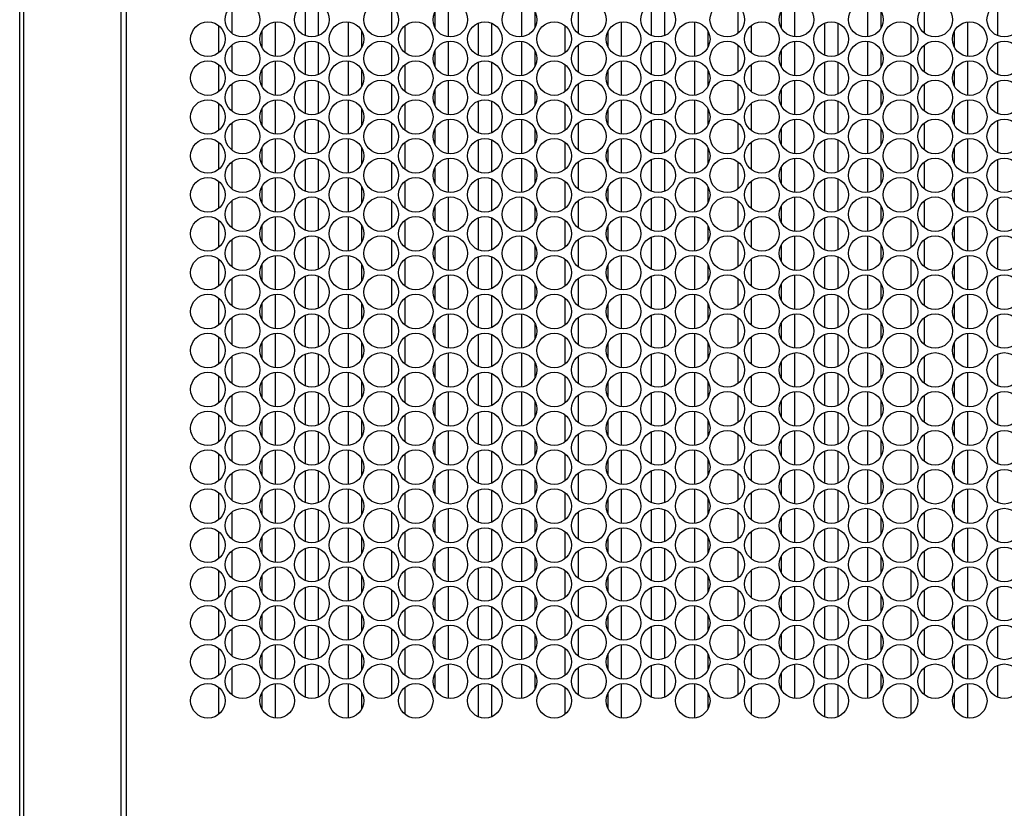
# Model space of a CAD drawing. Header units: inches. Extents: x 0 to 138, y 0 to 106.
# Tile 6 of 23: x 28 to 37, y 47 to 54. Entities that reach past the tile are written whole.
import ezdxf

# ---------------------------------------------------------------- set-up
doc = ezdxf.new("R2010")
doc.units = ezdxf.units.IN
doc.header["$LTSCALE"] = 7.5625
doc.header["$MEASUREMENT"] = 0
doc.layers.get('0').update_dxf_attribs({"linetype": 'CONTINUOUS'})

msp = doc.modelspace()

# ---------------------------------------------------------------- linework, layer by layer
at = {"color": 7, "linetype": 'Continuous'}
for p, q in [((27.9923, 29.5706), (27.9923, 73.053)), ((28.0259, 72.9314), (28.0259, 42.805)), ((28.9169, 42.805), (28.9169, 72.8712)), ((28.962, 72.8401), (28.962, 42.805)), ((30.5908, 53.8994), (30.5908, 54.1911)), ((30.7089, 54.191), (30.7089, 53.8993)), ((31.89, 54.2007), (31.89, 53.8897)), ((32.5593, 53.8897), (32.5593, 54.2007)), ((33.7404, 53.8994), (33.7404, 54.1911)), ((33.8585, 54.191), (33.8585, 53.8993)), ((35.0396, 54.2007), (35.0396, 53.8897)), ((35.7089, 53.8897), (35.7089, 54.2007)), ((36.89, 53.8994), (36.89, 54.1911)), ((29.9215, 54.1671), (29.9215, 53.9233)), ((31.3782, 53.9233), (31.3782, 54.1671)), ((31.7719, 53.9706), (31.7719, 54.1197)), ((32.6774, 54.1198), (32.6774, 53.9707)), ((33.0711, 54.1671), (33.0711, 53.9233)), ((34.5278, 53.9233), (34.5278, 54.1671)), ((34.9215, 53.9706), (34.9215, 54.1197)), ((35.827, 54.1198), (35.827, 53.9707)), ((36.2207, 54.1671), (36.2207, 53.9233)), ((30.3152, 54.0235), (30.3152, 53.7126)), ((30.9845, 53.7125), (30.9845, 54.0235)), ((32.1656, 53.7222), (32.1656, 54.014)), ((32.2837, 54.0138), (32.2837, 53.7221)), ((33.4648, 54.0235), (33.4648, 53.7126)), ((34.1341, 53.7125), (34.1341, 54.0235)), ((35.3152, 53.7222), (35.3152, 54.014)), ((35.4333, 54.0138), (35.4333, 53.7221)), ((36.6144, 54.0235), (36.6144, 53.7126)), ((29.8034, 53.7461), (29.8034, 53.99)), ((30.1971, 53.7934), (30.1971, 53.9426)), ((31.1026, 53.9426), (31.1026, 53.7935)), ((31.4963, 53.99), (31.4963, 53.7461)), ((32.953, 53.7461), (32.953, 53.99)), ((33.3467, 53.7934), (33.3467, 53.9426)), ((34.2522, 53.9426), (34.2522, 53.7935)), ((34.6459, 53.99), (34.6459, 53.7461)), ((36.1026, 53.7461), (36.1026, 53.99)), ((36.4963, 53.7934), (36.4963, 53.9426)), ((30.5908, 53.5451), (30.5908, 53.8368)), ((30.7089, 53.8367), (30.7089, 53.5449)), ((31.89, 53.8464), (31.89, 53.5354)), ((32.5593, 53.5354), (32.5593, 53.8463)), ((33.7404, 53.5451), (33.7404, 53.8368)), ((33.8585, 53.8367), (33.8585, 53.5449)), ((35.0396, 53.8464), (35.0396, 53.5354)), ((35.7089, 53.5354), (35.7089, 53.8463)), ((36.89, 53.5451), (36.89, 53.8368)), ((29.9215, 53.8128), (29.9215, 53.5689)), ((31.3782, 53.5689), (31.3782, 53.8128)), ((31.7719, 53.6163), (31.7719, 53.7654)), ((32.6774, 53.7655), (32.6774, 53.6163)), ((33.0711, 53.8128), (33.0711, 53.5689)), ((34.5278, 53.5689), (34.5278, 53.8128)), ((34.9215, 53.6163), (34.9215, 53.7654)), ((35.827, 53.7655), (35.827, 53.6163)), ((36.2207, 53.8128), (36.2207, 53.5689)), ((30.3152, 53.6692), (30.3152, 53.3583)), ((30.9845, 53.3582), (30.9845, 53.6692)), ((32.1656, 53.3679), (32.1656, 53.6596)), ((32.2837, 53.6595), (32.2837, 53.3678)), ((33.4648, 53.6692), (33.4648, 53.3583)), ((34.1341, 53.3582), (34.1341, 53.6692)), ((35.3152, 53.3679), (35.3152, 53.6596)), ((35.4333, 53.6595), (35.4333, 53.3678)), ((36.6144, 53.6692), (36.6144, 53.3583)), ((29.8034, 53.3918), (29.8034, 53.6357)), ((30.1971, 53.4391), (30.1971, 53.5882)), ((31.1026, 53.5883), (31.1026, 53.4392)), ((31.4963, 53.6356), (31.4963, 53.3918)), ((32.953, 53.3918), (32.953, 53.6357)), ((33.3467, 53.4391), (33.3467, 53.5882)), ((34.2522, 53.5883), (34.2522, 53.4392)), ((34.6459, 53.6356), (34.6459, 53.3918)), ((36.1026, 53.3918), (36.1026, 53.6357)), ((36.4963, 53.4391), (36.4963, 53.5882)), ((30.5908, 53.1907), (30.5908, 53.4825)), ((30.7089, 53.4823), (30.7089, 53.1906)), ((31.89, 53.492), (31.89, 53.1811)), ((32.5593, 53.181), (32.5593, 53.492)), ((33.7404, 53.1907), (33.7404, 53.4825)), ((33.8585, 53.4823), (33.8585, 53.1906)), ((35.0396, 53.492), (35.0396, 53.1811)), ((35.7089, 53.181), (35.7089, 53.492)), ((36.89, 53.1907), (36.89, 53.4825)), ((29.9215, 53.4585), (29.9215, 53.2146)), ((31.3782, 53.2146), (31.3782, 53.4585)), ((31.7719, 53.2619), (31.7719, 53.4111)), ((32.6774, 53.4111), (32.6774, 53.262)), ((33.0711, 53.4585), (33.0711, 53.2146)), ((34.5278, 53.2146), (34.5278, 53.4585)), ((34.9215, 53.2619), (34.9215, 53.4111)), ((35.827, 53.4111), (35.827, 53.262)), ((36.2207, 53.4585), (36.2207, 53.2146)), ((30.3152, 53.3149), (30.3152, 53.0039)), ((30.9845, 53.0039), (30.9845, 53.3148)), ((32.1656, 53.0136), (32.1656, 53.3053)), ((32.2837, 53.3052), (32.2837, 53.0135)), ((33.4648, 53.3149), (33.4648, 53.0039)), ((34.1341, 53.0039), (34.1341, 53.3148)), ((35.3152, 53.0136), (35.3152, 53.3053)), ((35.4333, 53.3052), (35.4333, 53.0135)), ((36.6144, 53.3149), (36.6144, 53.0039)), ((29.8034, 53.0375), (29.8034, 53.2813)), ((30.1971, 53.0848), (30.1971, 53.2339)), ((31.1026, 53.234), (31.1026, 53.0848)), ((31.4963, 53.2813), (31.4963, 53.0374)), ((32.953, 53.0375), (32.953, 53.2813)), ((33.3467, 53.0848), (33.3467, 53.2339)), ((34.2522, 53.234), (34.2522, 53.0848)), ((34.6459, 53.2813), (34.6459, 53.0374)), ((36.1026, 53.0375), (36.1026, 53.2813)), ((36.4963, 53.0848), (36.4963, 53.2339)), ((30.5908, 52.8364), (30.5908, 53.1281)), ((30.7089, 53.128), (30.7089, 52.8363)), ((31.89, 53.1377), (31.89, 52.8268)), ((32.5593, 52.8267), (32.5593, 53.1377)), ((33.7404, 52.8364), (33.7404, 53.1281)), ((33.8585, 53.128), (33.8585, 52.8363)), ((35.0396, 53.1377), (35.0396, 52.8268)), ((35.7089, 52.8267), (35.7089, 53.1377)), ((36.89, 52.8364), (36.89, 53.1281)), ((29.9215, 53.1041), (29.9215, 52.8603)), ((31.3782, 52.8603), (31.3782, 53.1042)), ((31.7719, 52.9076), (31.7719, 53.0567)), ((32.6774, 53.0568), (32.6774, 52.9077)), ((33.0711, 53.1041), (33.0711, 52.8603)), ((34.5278, 52.8603), (34.5278, 53.1042)), ((34.9215, 52.9076), (34.9215, 53.0567)), ((35.827, 53.0568), (35.827, 52.9077)), ((36.2207, 53.1041), (36.2207, 52.8603)), ((30.3152, 52.9605), (30.3152, 52.6496)), ((30.9845, 52.6495), (30.9845, 52.9605)), ((32.1656, 52.6592), (32.1656, 52.951)), ((32.2837, 52.9508), (32.2837, 52.6591)), ((33.4648, 52.9605), (33.4648, 52.6496)), ((34.1341, 52.6495), (34.1341, 52.9605)), ((35.3152, 52.6592), (35.3152, 52.951)), ((35.4333, 52.9508), (35.4333, 52.6591)), ((36.6144, 52.9605), (36.6144, 52.6496)), ((29.8034, 52.6831), (29.8034, 52.927)), ((30.1971, 52.7305), (30.1971, 52.8796)), ((31.1026, 52.8796), (31.1026, 52.7305)), ((31.4963, 52.927), (31.4963, 52.6831)), ((32.953, 52.6831), (32.953, 52.927)), ((33.3467, 52.7305), (33.3467, 52.8796)), ((34.2522, 52.8796), (34.2522, 52.7305)), ((34.6459, 52.927), (34.6459, 52.6831)), ((36.1026, 52.6831), (36.1026, 52.927)), ((36.4963, 52.7305), (36.4963, 52.8796)), ((30.5908, 52.4821), (30.5908, 52.7738)), ((30.7089, 52.7737), (30.7089, 52.482)), ((31.89, 52.7834), (31.89, 52.4724)), ((32.5593, 52.4724), (32.5593, 52.7833)), ((33.7404, 52.4821), (33.7404, 52.7738)), ((33.8585, 52.7737), (33.8585, 52.482)), ((35.0396, 52.7834), (35.0396, 52.4724)), ((35.7089, 52.4724), (35.7089, 52.7833)), ((36.89, 52.4821), (36.89, 52.7738)), ((29.9215, 52.7498), (29.9215, 52.5059)), ((31.3782, 52.506), (31.3782, 52.7498)), ((31.7719, 52.5533), (31.7719, 52.7024)), ((32.6774, 52.7025), (32.6774, 52.5533)), ((33.0711, 52.7498), (33.0711, 52.5059)), ((34.5278, 52.506), (34.5278, 52.7498)), ((34.9215, 52.5533), (34.9215, 52.7024)), ((35.827, 52.7025), (35.827, 52.5533)), ((36.2207, 52.7498), (36.2207, 52.5059)), ((30.3152, 52.6062), (30.3152, 52.2953)), ((30.9845, 52.2952), (30.9845, 52.6062)), ((32.1656, 52.3049), (32.1656, 52.5966)), ((32.2837, 52.5965), (32.2837, 52.3048)), ((33.4648, 52.6062), (33.4648, 52.2953)), ((34.1341, 52.2952), (34.1341, 52.6062)), ((35.3152, 52.3049), (35.3152, 52.5966)), ((35.4333, 52.5965), (35.4333, 52.3048)), ((36.6144, 52.6062), (36.6144, 52.2953)), ((29.8034, 52.3288), (29.8034, 52.5727)), ((30.1971, 52.3761), (30.1971, 52.5253)), ((31.1026, 52.5253), (31.1026, 52.3762)), ((31.4963, 52.5726), (31.4963, 52.3288)), ((32.953, 52.3288), (32.953, 52.5727)), ((33.3467, 52.3761), (33.3467, 52.5253)), ((34.2522, 52.5253), (34.2522, 52.3762)), ((34.6459, 52.5726), (34.6459, 52.3288)), ((36.1026, 52.3288), (36.1026, 52.5727)), ((36.4963, 52.3761), (36.4963, 52.5253)), ((30.5908, 52.1278), (30.5908, 52.4195)), ((30.7089, 52.4193), (30.7089, 52.1276)), ((31.89, 52.429), (31.89, 52.1181)), ((32.5593, 52.1181), (32.5593, 52.429)), ((33.7404, 52.1278), (33.7404, 52.4195)), ((33.8585, 52.4193), (33.8585, 52.1276)), ((35.0396, 52.429), (35.0396, 52.1181)), ((35.7089, 52.1181), (35.7089, 52.429)), ((36.89, 52.1278), (36.89, 52.4195)), ((29.9215, 52.3955), (29.9215, 52.1516)), ((31.3782, 52.1516), (31.3782, 52.3955)), ((31.7719, 52.199), (31.7719, 52.3481)), ((32.6774, 52.3481), (32.6774, 52.199)), ((33.0711, 52.3955), (33.0711, 52.1516)), ((34.5278, 52.1516), (34.5278, 52.3955)), ((34.9215, 52.199), (34.9215, 52.3481)), ((35.827, 52.3481), (35.827, 52.199)), ((36.2207, 52.3955), (36.2207, 52.1516)), ((29.8034, 51.9745), (29.8034, 52.2183)), ((30.3152, 52.2519), (30.3152, 51.9409)), ((30.9845, 51.9409), (30.9845, 52.2518)), ((31.4963, 52.2183), (31.4963, 51.9744)), ((32.1656, 51.9506), (32.1656, 52.2423)), ((32.2837, 52.2422), (32.2837, 51.9505)), ((32.953, 51.9745), (32.953, 52.2183)), ((33.4648, 52.2519), (33.4648, 51.9409)), ((34.1341, 51.9409), (34.1341, 52.2518)), ((34.6459, 52.2183), (34.6459, 51.9744)), ((35.3152, 51.9506), (35.3152, 52.2423)), ((35.4333, 52.2422), (35.4333, 51.9505)), ((36.1026, 51.9745), (36.1026, 52.2183)), ((36.6144, 52.2519), (36.6144, 51.9409)), ((30.1971, 52.0218), (30.1971, 52.1709)), ((31.1026, 52.171), (31.1026, 52.0218)), ((33.3467, 52.0218), (33.3467, 52.1709)), ((34.2522, 52.171), (34.2522, 52.0218)), ((36.4963, 52.0218), (36.4963, 52.1709)), ((29.9215, 52.0411), (29.9215, 51.7973)), ((30.5908, 51.7734), (30.5908, 52.0651)), ((30.7089, 52.065), (30.7089, 51.7733)), ((31.3782, 51.7973), (31.3782, 52.0412)), ((31.89, 52.0747), (31.89, 51.7638)), ((32.5593, 51.7637), (32.5593, 52.0747)), ((33.0711, 52.0411), (33.0711, 51.7973)), ((33.7404, 51.7734), (33.7404, 52.0651)), ((33.8585, 52.065), (33.8585, 51.7733)), ((34.5278, 51.7973), (34.5278, 52.0412)), ((35.0396, 52.0747), (35.0396, 51.7638)), ((35.7089, 51.7637), (35.7089, 52.0747)), ((36.2207, 52.0411), (36.2207, 51.7973)), ((36.89, 51.7734), (36.89, 52.0651)), ((31.7719, 51.8446), (31.7719, 51.9938)), ((32.6774, 51.9938), (32.6774, 51.8447)), ((34.9215, 51.8446), (34.9215, 51.9938)), ((35.827, 51.9938), (35.827, 51.8447)), ((29.8034, 51.6201), (29.8034, 51.864)), ((30.3152, 51.8976), (30.3152, 51.5866)), ((30.9845, 51.5866), (30.9845, 51.8975)), ((31.4963, 51.864), (31.4963, 51.6201)), ((32.1656, 51.5963), (32.1656, 51.888)), ((32.2837, 51.8879), (32.2837, 51.5961)), ((32.953, 51.6201), (32.953, 51.864)), ((33.4648, 51.8976), (33.4648, 51.5866)), ((34.1341, 51.5866), (34.1341, 51.8975)), ((34.6459, 51.864), (34.6459, 51.6201)), ((35.3152, 51.5963), (35.3152, 51.888)), ((35.4333, 51.8879), (35.4333, 51.5961)), ((36.1026, 51.6201), (36.1026, 51.864)), ((36.6144, 51.8976), (36.6144, 51.5866)), ((30.1971, 51.6675), (30.1971, 51.8166)), ((31.1026, 51.8166), (31.1026, 51.6675)), ((33.3467, 51.6675), (33.3467, 51.8166)), ((34.2522, 51.8166), (34.2522, 51.6675)), ((36.4963, 51.6675), (36.4963, 51.8166)), ((29.9215, 51.6868), (29.9215, 51.4429)), ((30.5908, 51.4191), (30.5908, 51.7108)), ((30.7089, 51.7107), (30.7089, 51.419)), ((31.3782, 51.443), (31.3782, 51.6868)), ((31.89, 51.7204), (31.89, 51.4094)), ((32.5593, 51.4094), (32.5593, 51.7203)), ((33.0711, 51.6868), (33.0711, 51.4429)), ((33.7404, 51.4191), (33.7404, 51.7108)), ((33.8585, 51.7107), (33.8585, 51.419)), ((34.5278, 51.443), (34.5278, 51.6868)), ((35.0396, 51.7204), (35.0396, 51.4094)), ((35.7089, 51.4094), (35.7089, 51.7203)), ((36.2207, 51.6868), (36.2207, 51.4429)), ((36.89, 51.4191), (36.89, 51.7108)), ((31.7719, 51.4903), (31.7719, 51.6394)), ((32.6774, 51.6395), (32.6774, 51.4904)), ((34.9215, 51.4903), (34.9215, 51.6394)), ((35.827, 51.6395), (35.827, 51.4904)), ((29.8034, 51.2658), (29.8034, 51.5097)), ((30.3152, 51.5432), (30.3152, 51.2323)), ((30.9845, 51.2322), (30.9845, 51.5432)), ((31.4963, 51.5096), (31.4963, 51.2658)), ((32.1656, 51.2419), (32.1656, 51.5336)), ((32.2837, 51.5335), (32.2837, 51.2418)), ((32.953, 51.2658), (32.953, 51.5097)), ((33.4648, 51.5432), (33.4648, 51.2323)), ((34.1341, 51.2322), (34.1341, 51.5432)), ((34.6459, 51.5096), (34.6459, 51.2658)), ((35.3152, 51.2419), (35.3152, 51.5336)), ((35.4333, 51.5335), (35.4333, 51.2418)), ((36.1026, 51.2658), (36.1026, 51.5097)), ((36.6144, 51.5432), (36.6144, 51.2323)), ((30.1971, 51.3131), (30.1971, 51.4623)), ((31.1026, 51.4623), (31.1026, 51.3132)), ((33.3467, 51.3131), (33.3467, 51.4623)), ((34.2522, 51.4623), (34.2522, 51.3132)), ((36.4963, 51.3131), (36.4963, 51.4623)), ((29.9215, 51.3325), (29.9215, 51.0886)), ((30.5908, 51.0648), (30.5908, 51.3565)), ((30.7089, 51.3564), (30.7089, 51.0646)), ((31.3782, 51.0886), (31.3782, 51.3325)), ((31.89, 51.3661), (31.89, 51.0551)), ((32.5593, 51.0551), (32.5593, 51.366)), ((33.0711, 51.3325), (33.0711, 51.0886)), ((33.7404, 51.0648), (33.7404, 51.3565)), ((33.8585, 51.3564), (33.8585, 51.0646)), ((34.5278, 51.0886), (34.5278, 51.3325)), ((35.0396, 51.3661), (35.0396, 51.0551)), ((35.7089, 51.0551), (35.7089, 51.366)), ((36.2207, 51.3325), (36.2207, 51.0886)), ((36.89, 51.0648), (36.89, 51.3565)), ((31.7719, 51.136), (31.7719, 51.2851)), ((32.6774, 51.2852), (32.6774, 51.136)), ((34.9215, 51.136), (34.9215, 51.2851)), ((35.827, 51.2852), (35.827, 51.136)), ((29.8034, 50.9115), (29.8034, 51.1553)), ((30.3152, 51.1889), (30.3152, 50.8779)), ((30.9845, 50.8779), (30.9845, 51.1888)), ((31.4963, 51.1553), (31.4963, 50.9114)), ((32.1656, 50.8876), (32.1656, 51.1793)), ((32.2837, 51.1792), (32.2837, 50.8875)), ((32.953, 50.9115), (32.953, 51.1553)), ((33.4648, 51.1889), (33.4648, 50.8779)), ((34.1341, 50.8779), (34.1341, 51.1888)), ((34.6459, 51.1553), (34.6459, 50.9114)), ((35.3152, 50.8876), (35.3152, 51.1793)), ((35.4333, 51.1792), (35.4333, 50.8875)), ((36.1026, 50.9115), (36.1026, 51.1553)), ((36.6144, 51.1889), (36.6144, 50.8779)), ((30.1971, 50.9588), (30.1971, 51.1079)), ((31.1026, 51.108), (31.1026, 50.9589)), ((33.3467, 50.9588), (33.3467, 51.1079)), ((34.2522, 51.108), (34.2522, 50.9589)), ((36.4963, 50.9588), (36.4963, 51.1079)), ((29.9215, 50.9782), (29.9215, 50.7343)), ((30.5908, 50.7104), (30.5908, 51.0022)), ((30.7089, 51.002), (30.7089, 50.7103)), ((31.3782, 50.7343), (31.3782, 50.9782)), ((31.89, 51.0117), (31.89, 50.7008)), ((32.5593, 50.7007), (32.5593, 51.0117)), ((33.0711, 50.9782), (33.0711, 50.7343)), ((33.7404, 50.7104), (33.7404, 51.0022)), ((33.8585, 51.002), (33.8585, 50.7103)), ((34.5278, 50.7343), (34.5278, 50.9782)), ((35.0396, 51.0117), (35.0396, 50.7008)), ((35.7089, 50.7007), (35.7089, 51.0117)), ((36.2207, 50.9782), (36.2207, 50.7343)), ((36.89, 50.7104), (36.89, 51.0022)), ((31.7719, 50.7816), (31.7719, 50.9308)), ((32.6774, 50.9308), (32.6774, 50.7817)), ((34.9215, 50.7816), (34.9215, 50.9308)), ((35.827, 50.9308), (35.827, 50.7817)), ((29.8034, 50.5571), (29.8034, 50.801)), ((30.3152, 50.8346), (30.3152, 50.5236)), ((30.9845, 50.5236), (30.9845, 50.8345)), ((31.4963, 50.801), (31.4963, 50.5571)), ((32.1656, 50.5333), (32.1656, 50.825)), ((32.2837, 50.8249), (32.2837, 50.5331)), ((32.953, 50.5571), (32.953, 50.801)), ((33.4648, 50.8346), (33.4648, 50.5236)), ((34.1341, 50.5236), (34.1341, 50.8345)), ((34.6459, 50.801), (34.6459, 50.5571)), ((35.3152, 50.5333), (35.3152, 50.825)), ((35.4333, 50.8249), (35.4333, 50.5331)), ((36.1026, 50.5571), (36.1026, 50.801)), ((36.6144, 50.8346), (36.6144, 50.5236)), ((30.1971, 50.6045), (30.1971, 50.7536)), ((31.1026, 50.7537), (31.1026, 50.6045)), ((33.3467, 50.6045), (33.3467, 50.7536)), ((34.2522, 50.7537), (34.2522, 50.6045)), ((36.4963, 50.6045), (36.4963, 50.7536)), ((29.9215, 50.6238), (29.9215, 50.38)), ((30.5908, 50.3561), (30.5908, 50.6478)), ((30.7089, 50.6477), (30.7089, 50.356)), ((31.3782, 50.38), (31.3782, 50.6238)), ((31.89, 50.6574), (31.89, 50.3464)), ((32.5593, 50.3464), (32.5593, 50.6574)), ((33.0711, 50.6238), (33.0711, 50.38)), ((33.7404, 50.3561), (33.7404, 50.6478)), ((33.8585, 50.6477), (33.8585, 50.356)), ((34.5278, 50.38), (34.5278, 50.6238)), ((35.0396, 50.6574), (35.0396, 50.3464)), ((35.7089, 50.3464), (35.7089, 50.6574)), ((36.2207, 50.6238), (36.2207, 50.38)), ((36.89, 50.3561), (36.89, 50.6478)), ((31.7719, 50.4273), (31.7719, 50.5764)), ((32.6774, 50.5765), (32.6774, 50.4274)), ((34.9215, 50.4273), (34.9215, 50.5764)), ((35.827, 50.5765), (35.827, 50.4274)), ((29.8034, 50.2028), (29.8034, 50.4467)), ((30.3152, 50.4802), (30.3152, 50.1693)), ((30.9845, 50.1692), (30.9845, 50.4802)), ((31.4963, 50.4467), (31.4963, 50.2028)), ((32.1656, 50.1789), (32.1656, 50.4707)), ((32.2837, 50.4705), (32.2837, 50.1788)), ((32.953, 50.2028), (32.953, 50.4467)), ((33.4648, 50.4802), (33.4648, 50.1693)), ((34.1341, 50.1692), (34.1341, 50.4802)), ((34.6459, 50.4467), (34.6459, 50.2028)), ((35.3152, 50.1789), (35.3152, 50.4707)), ((35.4333, 50.4705), (35.4333, 50.1788)), ((36.1026, 50.2028), (36.1026, 50.4467)), ((36.6144, 50.4802), (36.6144, 50.1693)), ((30.1971, 50.2501), (30.1971, 50.3993)), ((31.1026, 50.3993), (31.1026, 50.2502)), ((33.3467, 50.2501), (33.3467, 50.3993)), ((34.2522, 50.3993), (34.2522, 50.2502)), ((36.4963, 50.2501), (36.4963, 50.3993)), ((29.9215, 50.2695), (29.9215, 50.0256)), ((30.5908, 50.0018), (30.5908, 50.2935)), ((30.7089, 50.2934), (30.7089, 50.0016)), ((31.3782, 50.0256), (31.3782, 50.2695)), ((31.89, 50.3031), (31.89, 49.9921)), ((32.5593, 49.9921), (32.5593, 50.303)), ((33.0711, 50.2695), (33.0711, 50.0256)), ((33.7404, 50.0018), (33.7404, 50.2935)), ((33.8585, 50.2934), (33.8585, 50.0016)), ((34.5278, 50.0256), (34.5278, 50.2695)), ((35.0396, 50.3031), (35.0396, 49.9921)), ((35.7089, 49.9921), (35.7089, 50.303)), ((36.2207, 50.2695), (36.2207, 50.0256)), ((36.89, 50.0018), (36.89, 50.2935)), ((31.7719, 50.073), (31.7719, 50.2221)), ((32.6774, 50.2222), (32.6774, 50.073)), ((34.9215, 50.073), (34.9215, 50.2221)), ((35.827, 50.2222), (35.827, 50.073)), ((29.8034, 49.8485), (29.8034, 50.0923)), ((30.3152, 50.1259), (30.3152, 49.8149)), ((30.9845, 49.8149), (30.9845, 50.1259)), ((31.4963, 50.0923), (31.4963, 49.8485)), ((32.1656, 49.8246), (32.1656, 50.1163)), ((32.2837, 50.1162), (32.2837, 49.8245)), ((32.953, 49.8485), (32.953, 50.0923)), ((33.4648, 50.1259), (33.4648, 49.8149)), ((34.1341, 49.8149), (34.1341, 50.1259)), ((34.6459, 50.0923), (34.6459, 49.8485)), ((35.3152, 49.8246), (35.3152, 50.1163)), ((35.4333, 50.1162), (35.4333, 49.8245)), ((36.1026, 49.8485), (36.1026, 50.0923)), ((36.6144, 50.1259), (36.6144, 49.8149)), ((30.1971, 49.8958), (30.1971, 50.0449)), ((31.1026, 50.045), (31.1026, 49.8959)), ((33.3467, 49.8958), (33.3467, 50.0449)), ((34.2522, 50.045), (34.2522, 49.8959)), ((36.4963, 49.8958), (36.4963, 50.0449)), ((29.9215, 49.9152), (29.9215, 49.6713)), ((30.5908, 49.6474), (30.5908, 49.9392)), ((30.7089, 49.939), (30.7089, 49.6473)), ((31.3782, 49.6713), (31.3782, 49.9152)), ((31.89, 49.9487), (31.89, 49.6378)), ((32.5593, 49.6377), (32.5593, 49.9487)), ((33.0711, 49.9152), (33.0711, 49.6713)), ((33.7404, 49.6474), (33.7404, 49.9392)), ((33.8585, 49.939), (33.8585, 49.6473)), ((34.5278, 49.6713), (34.5278, 49.9152)), ((35.0396, 49.9487), (35.0396, 49.6378)), ((35.7089, 49.6377), (35.7089, 49.9487)), ((36.2207, 49.9152), (36.2207, 49.6713)), ((36.89, 49.6474), (36.89, 49.9392)), ((31.7719, 49.7186), (31.7719, 49.8678)), ((32.6774, 49.8678), (32.6774, 49.7187)), ((34.9215, 49.7186), (34.9215, 49.8678)), ((35.827, 49.8678), (35.827, 49.7187)), ((29.8034, 49.4941), (29.8034, 49.738)), ((30.3152, 49.7716), (30.3152, 49.4606)), ((30.9845, 49.4606), (30.9845, 49.7715)), ((31.4963, 49.738), (31.4963, 49.4941)), ((32.1656, 49.4703), (32.1656, 49.762)), ((32.2837, 49.7619), (32.2837, 49.4701)), ((32.953, 49.4941), (32.953, 49.738)), ((33.4648, 49.7716), (33.4648, 49.4606)), ((34.1341, 49.4606), (34.1341, 49.7715)), ((34.6459, 49.738), (34.6459, 49.4941)), ((35.3152, 49.4703), (35.3152, 49.762)), ((35.4333, 49.7619), (35.4333, 49.4701)), ((36.1026, 49.4941), (36.1026, 49.738)), ((36.6144, 49.7716), (36.6144, 49.4606)), ((30.1971, 49.5415), (30.1971, 49.6906)), ((31.1026, 49.6907), (31.1026, 49.5415)), ((33.3467, 49.5415), (33.3467, 49.6906)), ((34.2522, 49.6907), (34.2522, 49.5415)), ((36.4963, 49.5415), (36.4963, 49.6906)), ((29.9215, 49.5608), (29.9215, 49.317)), ((30.5908, 49.2931), (30.5908, 49.5848)), ((30.7089, 49.5847), (30.7089, 49.293)), ((31.3782, 49.317), (31.3782, 49.5608)), ((31.89, 49.5944), (31.89, 49.2834)), ((32.5593, 49.2834), (32.5593, 49.5944)), ((33.0711, 49.5608), (33.0711, 49.317)), ((33.7404, 49.2931), (33.7404, 49.5848)), ((33.8585, 49.5847), (33.8585, 49.293)), ((34.5278, 49.317), (34.5278, 49.5608)), ((35.0396, 49.5944), (35.0396, 49.2834)), ((35.7089, 49.2834), (35.7089, 49.5944)), ((36.2207, 49.5608), (36.2207, 49.317)), ((36.89, 49.2931), (36.89, 49.5848)), ((31.7719, 49.3643), (31.7719, 49.5134)), ((32.6774, 49.5135), (32.6774, 49.3644)), ((34.9215, 49.3643), (34.9215, 49.5134)), ((35.827, 49.5135), (35.827, 49.3644)), ((29.8034, 49.1398), (29.8034, 49.3837)), ((30.3152, 49.4172), (30.3152, 49.1063)), ((30.9845, 49.1062), (30.9845, 49.4172)), ((31.4963, 49.3837), (31.4963, 49.1398)), ((32.1656, 49.1159), (32.1656, 49.4077)), ((32.2837, 49.4075), (32.2837, 49.1158)), ((32.953, 49.1398), (32.953, 49.3837)), ((33.4648, 49.4172), (33.4648, 49.1063)), ((34.1341, 49.1062), (34.1341, 49.4172)), ((34.6459, 49.3837), (34.6459, 49.1398)), ((35.3152, 49.1159), (35.3152, 49.4077)), ((35.4333, 49.4075), (35.4333, 49.1158)), ((36.1026, 49.1398), (36.1026, 49.3837)), ((36.6144, 49.4172), (36.6144, 49.1063)), ((30.1971, 49.1871), (30.1971, 49.3363)), ((31.1026, 49.3363), (31.1026, 49.1872)), ((33.3467, 49.1871), (33.3467, 49.3363)), ((34.2522, 49.3363), (34.2522, 49.1872)), ((36.4963, 49.1871), (36.4963, 49.3363)), ((29.9215, 49.2065), (29.9215, 48.9626)), ((30.5908, 48.9388), (30.5908, 49.2305)), ((30.7089, 49.2304), (30.7089, 48.9386)), ((31.3782, 48.9626), (31.3782, 49.2065)), ((31.89, 49.2401), (31.89, 48.9291)), ((32.5593, 48.9291), (32.5593, 49.24)), ((33.0711, 49.2065), (33.0711, 48.9626)), ((33.7404, 48.9388), (33.7404, 49.2305)), ((33.8585, 49.2304), (33.8585, 48.9386)), ((34.5278, 48.9626), (34.5278, 49.2065)), ((35.0396, 49.2401), (35.0396, 48.9291)), ((35.7089, 48.9291), (35.7089, 49.24)), ((36.2207, 49.2065), (36.2207, 48.9626)), ((36.89, 48.9388), (36.89, 49.2305)), ((31.7719, 49.01), (31.7719, 49.1591)), ((32.6774, 49.1592), (32.6774, 49.01)), ((34.9215, 49.01), (34.9215, 49.1591)), ((35.827, 49.1592), (35.827, 49.01)), ((29.8034, 48.7855), (29.8034, 49.0294)), ((30.3152, 49.0629), (30.3152, 48.752)), ((30.9845, 48.7519), (30.9845, 49.0629)), ((31.4963, 49.0293), (31.4963, 48.7855)), ((32.1656, 48.7616), (32.1656, 49.0533)), ((32.2837, 49.0532), (32.2837, 48.7615)), ((32.953, 48.7855), (32.953, 49.0294)), ((33.4648, 49.0629), (33.4648, 48.752)), ((34.1341, 48.7519), (34.1341, 49.0629)), ((34.6459, 49.0293), (34.6459, 48.7855)), ((35.3152, 48.7616), (35.3152, 49.0533)), ((35.4333, 49.0532), (35.4333, 48.7615)), ((36.1026, 48.7855), (36.1026, 49.0294)), ((36.6144, 49.0629), (36.6144, 48.752)), ((30.1971, 48.8328), (30.1971, 48.9819)), ((31.1026, 48.982), (31.1026, 48.8329)), ((33.3467, 48.8328), (33.3467, 48.9819)), ((34.2522, 48.982), (34.2522, 48.8329)), ((36.4963, 48.8328), (36.4963, 48.9819)), ((29.9215, 48.8522), (29.9215, 48.6083)), ((30.5908, 48.5844), (30.5908, 48.8762)), ((30.7089, 48.876), (30.7089, 48.5843)), ((31.3782, 48.6083), (31.3782, 48.8522)), ((31.89, 48.8857), (31.89, 48.5748)), ((32.5593, 48.5747), (32.5593, 48.8857)), ((33.0711, 48.8522), (33.0711, 48.6083)), ((33.7404, 48.5844), (33.7404, 48.8762)), ((33.8585, 48.876), (33.8585, 48.5843)), ((34.5278, 48.6083), (34.5278, 48.8522)), ((35.0396, 48.8857), (35.0396, 48.5748)), ((35.7089, 48.5747), (35.7089, 48.8857)), ((36.2207, 48.8522), (36.2207, 48.6083)), ((36.89, 48.5844), (36.89, 48.8762)), ((31.7719, 48.6556), (31.7719, 48.8048)), ((32.6774, 48.8048), (32.6774, 48.6557)), ((34.9215, 48.6556), (34.9215, 48.8048)), ((35.827, 48.8048), (35.827, 48.6557)), ((29.8034, 48.4312), (29.8034, 48.675)), ((30.3152, 48.7086), (30.3152, 48.3976)), ((30.9845, 48.3976), (30.9845, 48.7085)), ((31.4963, 48.675), (31.4963, 48.4311)), ((32.1656, 48.4073), (32.1656, 48.699)), ((32.2837, 48.6989), (32.2837, 48.4072)), ((32.953, 48.4312), (32.953, 48.675)), ((33.4648, 48.7086), (33.4648, 48.3976)), ((34.1341, 48.3976), (34.1341, 48.7085)), ((34.6459, 48.675), (34.6459, 48.4311)), ((35.3152, 48.4073), (35.3152, 48.699)), ((35.4333, 48.6989), (35.4333, 48.4072)), ((36.1026, 48.4312), (36.1026, 48.675)), ((36.6144, 48.7086), (36.6144, 48.3976)), ((30.1971, 48.4785), (30.1971, 48.6276)), ((31.1026, 48.6277), (31.1026, 48.4785)), ((33.3467, 48.4785), (33.3467, 48.6276)), ((34.2522, 48.6277), (34.2522, 48.4785)), ((36.4963, 48.4785), (36.4963, 48.6276)), ((29.9215, 48.4978), (29.9215, 48.254)), ((30.5908, 48.2301), (30.5908, 48.5218)), ((30.7089, 48.5217), (30.7089, 48.23)), ((31.3782, 48.254), (31.3782, 48.4979)), ((31.89, 48.5314), (31.89, 48.2205)), ((32.5593, 48.2204), (32.5593, 48.5314)), ((33.0711, 48.4978), (33.0711, 48.254)), ((33.7404, 48.2301), (33.7404, 48.5218)), ((33.8585, 48.5217), (33.8585, 48.23)), ((34.5278, 48.254), (34.5278, 48.4979)), ((35.0396, 48.5314), (35.0396, 48.2205)), ((35.7089, 48.2204), (35.7089, 48.5314)), ((36.2207, 48.4978), (36.2207, 48.254)), ((36.89, 48.2301), (36.89, 48.5218)), ((31.7719, 48.3013), (31.7719, 48.4504)), ((32.6774, 48.4505), (32.6774, 48.3014)), ((34.9215, 48.3013), (34.9215, 48.4504)), ((35.827, 48.4505), (35.827, 48.3014)), ((29.8034, 48.0768), (29.8034, 48.3207)), ((30.3152, 48.3542), (30.3152, 48.0433)), ((30.9845, 48.0432), (30.9845, 48.3542)), ((31.4963, 48.3207), (31.4963, 48.0768)), ((32.1656, 48.0529), (32.1656, 48.3447)), ((32.2837, 48.3445), (32.2837, 48.0528)), ((32.953, 48.0768), (32.953, 48.3207)), ((33.4648, 48.3542), (33.4648, 48.0433)), ((34.1341, 48.0432), (34.1341, 48.3542)), ((34.6459, 48.3207), (34.6459, 48.0768)), ((35.3152, 48.0529), (35.3152, 48.3447)), ((35.4333, 48.3445), (35.4333, 48.0528)), ((36.1026, 48.0768), (36.1026, 48.3207)), ((36.6144, 48.3542), (36.6144, 48.0433)), ((30.1971, 48.1242), (30.1971, 48.2733)), ((31.1026, 48.2733), (31.1026, 48.1242)), ((33.3467, 48.1242), (33.3467, 48.2733)), ((34.2522, 48.2733), (34.2522, 48.1242)), ((36.4963, 48.1242), (36.4963, 48.2733)), ((29.9215, 48.1435), (29.9215, 47.8996)), ((30.5908, 47.8758), (30.5908, 48.1675)), ((30.7089, 48.1674), (30.7089, 47.8757)), ((31.3782, 47.8997), (31.3782, 48.1435)), ((31.89, 48.1771), (31.89, 47.8661)), ((32.5593, 47.8661), (32.5593, 48.177)), ((33.0711, 48.1435), (33.0711, 47.8996)), ((33.7404, 47.8758), (33.7404, 48.1675)), ((33.8585, 48.1674), (33.8585, 47.8757)), ((34.5278, 47.8997), (34.5278, 48.1435)), ((35.0396, 48.1771), (35.0396, 47.8661)), ((35.7089, 47.8661), (35.7089, 48.177)), ((36.2207, 48.1435), (36.2207, 47.8996)), ((36.89, 47.8758), (36.89, 48.1675)), ((31.7719, 47.947), (31.7719, 48.0961)), ((32.6774, 48.0962), (32.6774, 47.947)), ((34.9215, 47.947), (34.9215, 48.0961)), ((35.827, 48.0962), (35.827, 47.947)), ((29.8034, 47.7225), (29.8034, 47.9664)), ((30.1971, 47.7698), (30.1971, 47.919)), ((30.3152, 47.9999), (30.3152, 47.689)), ((30.9845, 47.6889), (30.9845, 47.9999)), ((31.1026, 47.919), (31.1026, 47.7699)), ((31.4963, 47.9663), (31.4963, 47.7225)), ((32.1656, 47.6986), (32.1656, 47.9903)), ((32.2837, 47.9902), (32.2837, 47.6985)), ((32.953, 47.7225), (32.953, 47.9664)), ((33.3467, 47.7698), (33.3467, 47.919)), ((33.4648, 47.9999), (33.4648, 47.689)), ((34.1341, 47.6889), (34.1341, 47.9999)), ((34.2522, 47.919), (34.2522, 47.7699)), ((34.6459, 47.9663), (34.6459, 47.7225)), ((35.3152, 47.6986), (35.3152, 47.9903)), ((35.4333, 47.9902), (35.4333, 47.6985)), ((36.1026, 47.7225), (36.1026, 47.9664)), ((36.4963, 47.7698), (36.4963, 47.919)), ((36.6144, 47.9999), (36.6144, 47.689))]:
    msp.add_line(p, q, dxfattribs=at)
for centre in [(30.0199, 54.0452), (30.6498, 54.0452), (31.2797, 54.0452), (31.9097, 54.0452), (32.5396, 54.0452), (33.1695, 54.0452), (33.7994, 54.0452), (34.4293, 54.0452), (35.0593, 54.0452), (35.6892, 54.0452), (36.3191, 54.0452), (36.949, 54.0452), (29.7049, 53.868), (30.3349, 53.868), (30.9648, 53.868), (31.5947, 53.868), (32.2246, 53.868), (32.8545, 53.868), (33.4845, 53.868), (34.1144, 53.868), (34.7443, 53.868), (35.3742, 53.868), (36.0041, 53.868), (36.6341, 53.868), (30.0199, 53.6909), (30.6498, 53.6909), (31.2797, 53.6909), (31.9097, 53.6909), (32.5396, 53.6909), (33.1695, 53.6909), (33.7994, 53.6909), (34.4293, 53.6909), (35.0593, 53.6909), (35.6892, 53.6909), (36.3191, 53.6909), (36.949, 53.6909), (29.7049, 53.5137), (30.3349, 53.5137), (30.9648, 53.5137), (31.5947, 53.5137), (32.2246, 53.5137), (32.8545, 53.5137), (33.4845, 53.5137), (34.1144, 53.5137), (34.7443, 53.5137), (35.3742, 53.5137), (36.0041, 53.5137), (36.6341, 53.5137), (30.0199, 53.3365), (30.6498, 53.3365), (31.2797, 53.3365), (31.9097, 53.3365), (32.5396, 53.3365), (33.1695, 53.3365), (33.7994, 53.3365), (34.4293, 53.3365), (35.0593, 53.3365), (35.6892, 53.3365), (36.3191, 53.3365), (36.949, 53.3365), (29.7049, 53.1594), (30.3349, 53.1594), (30.9648, 53.1594), (31.5947, 53.1594), (32.2246, 53.1594), (32.8545, 53.1594), (33.4845, 53.1594), (34.1144, 53.1594), (34.7443, 53.1594), (35.3742, 53.1594), (36.0041, 53.1594), (36.6341, 53.1594), (30.0199, 52.9822), (30.6498, 52.9822), (31.2797, 52.9822), (31.9097, 52.9822), (32.5396, 52.9822), (33.1695, 52.9822), (33.7994, 52.9822), (34.4293, 52.9822), (35.0593, 52.9822), (35.6892, 52.9822), (36.3191, 52.9822), (36.949, 52.9822), (29.7049, 52.805), (30.3349, 52.805), (30.9648, 52.805), (31.5947, 52.805), (32.2246, 52.805), (32.8545, 52.805), (33.4845, 52.805), (34.1144, 52.805), (34.7443, 52.805), (35.3742, 52.805), (36.0041, 52.805), (36.6341, 52.805), (30.0199, 52.6279), (30.6498, 52.6279), (31.2797, 52.6279), (31.9097, 52.6279), (32.5396, 52.6279), (33.1695, 52.6279), (33.7994, 52.6279), (34.4293, 52.6279), (35.0593, 52.6279), (35.6892, 52.6279), (36.3191, 52.6279), (36.949, 52.6279), (29.7049, 52.4507), (30.3349, 52.4507), (30.9648, 52.4507), (31.5947, 52.4507), (32.2246, 52.4507), (32.8545, 52.4507), (33.4845, 52.4507), (34.1144, 52.4507), (34.7443, 52.4507), (35.3742, 52.4507), (36.0041, 52.4507), (36.6341, 52.4507), (30.0199, 52.2735), (30.6498, 52.2735), (31.2797, 52.2735), (31.9097, 52.2735), (32.5396, 52.2735), (33.1695, 52.2735), (33.7994, 52.2735), (34.4293, 52.2735), (35.0593, 52.2735), (35.6892, 52.2735), (36.3191, 52.2735), (36.949, 52.2735), (29.7049, 52.0964), (30.3349, 52.0964), (30.9648, 52.0964), (31.5947, 52.0964), (32.2246, 52.0964), (32.8545, 52.0964), (33.4845, 52.0964), (34.1144, 52.0964), (34.7443, 52.0964), (35.3742, 52.0964), (36.0041, 52.0964), (36.6341, 52.0964), (30.0199, 51.9192), (30.6498, 51.9192), (31.2797, 51.9192), (31.9097, 51.9192), (32.5396, 51.9192), (33.1695, 51.9192), (33.7994, 51.9192), (34.4293, 51.9192), (35.0593, 51.9192), (35.6892, 51.9192), (36.3191, 51.9192), (36.949, 51.9192), (29.7049, 51.7421), (30.3349, 51.7421), (30.9648, 51.7421), (31.5947, 51.7421), (32.2246, 51.7421), (32.8545, 51.7421), (33.4845, 51.7421), (34.1144, 51.7421), (34.7443, 51.7421), (35.3742, 51.7421), (36.0041, 51.7421), (36.6341, 51.7421), (30.0199, 51.5649), (30.6498, 51.5649), (31.2797, 51.5649), (31.9097, 51.5649), (32.5396, 51.5649), (33.1695, 51.5649), (33.7994, 51.5649), (34.4293, 51.5649), (35.0593, 51.5649), (35.6892, 51.5649), (36.3191, 51.5649), (36.949, 51.5649), (29.7049, 51.3877), (30.3349, 51.3877), (30.9648, 51.3877), (31.5947, 51.3877), (32.2246, 51.3877), (32.8545, 51.3877), (33.4845, 51.3877), (34.1144, 51.3877), (34.7443, 51.3877), (35.3742, 51.3877), (36.0041, 51.3877), (36.6341, 51.3877), (30.0199, 51.2106), (30.6498, 51.2106), (31.2797, 51.2106), (31.9097, 51.2106), (32.5396, 51.2106), (33.1695, 51.2106), (33.7994, 51.2106), (34.4293, 51.2106), (35.0593, 51.2106), (35.6892, 51.2106), (36.3191, 51.2106), (36.949, 51.2106), (29.7049, 51.0334), (30.3349, 51.0334), (30.9648, 51.0334), (31.5947, 51.0334), (32.2246, 51.0334), (32.8545, 51.0334), (33.4845, 51.0334), (34.1144, 51.0334), (34.7443, 51.0334), (35.3742, 51.0334), (36.0041, 51.0334), (36.6341, 51.0334), (30.0199, 50.8562), (30.6498, 50.8562), (31.2797, 50.8562), (31.9097, 50.8562), (32.5396, 50.8562), (33.1695, 50.8562), (33.7994, 50.8562), (34.4293, 50.8562), (35.0593, 50.8562), (35.6892, 50.8562), (36.3191, 50.8562), (36.949, 50.8562), (29.7049, 50.6791), (30.3349, 50.6791), (30.9648, 50.6791), (31.5947, 50.6791), (32.2246, 50.6791), (32.8545, 50.6791), (33.4845, 50.6791), (34.1144, 50.6791), (34.7443, 50.6791), (35.3742, 50.6791), (36.0041, 50.6791), (36.6341, 50.6791), (30.0199, 50.5019), (30.6498, 50.5019), (31.2797, 50.5019), (31.9097, 50.5019), (32.5396, 50.5019), (33.1695, 50.5019), (33.7994, 50.5019), (34.4293, 50.5019), (35.0593, 50.5019), (35.6892, 50.5019), (36.3191, 50.5019), (36.949, 50.5019), (29.7049, 50.3247), (30.3349, 50.3247), (30.9648, 50.3247), (31.5947, 50.3247), (32.2246, 50.3247), (32.8545, 50.3247), (33.4845, 50.3247), (34.1144, 50.3247), (34.7443, 50.3247), (35.3742, 50.3247), (36.0041, 50.3247), (36.6341, 50.3247), (30.0199, 50.1476), (30.6498, 50.1476), (31.2797, 50.1476), (31.9097, 50.1476), (32.5396, 50.1476), (33.1695, 50.1476), (33.7994, 50.1476), (34.4293, 50.1476), (35.0593, 50.1476), (35.6892, 50.1476), (36.3191, 50.1476), (36.949, 50.1476), (29.7049, 49.9704), (30.3349, 49.9704), (30.9648, 49.9704), (31.5947, 49.9704), (32.2246, 49.9704), (32.8545, 49.9704), (33.4845, 49.9704), (34.1144, 49.9704), (34.7443, 49.9704), (35.3742, 49.9704), (36.0041, 49.9704), (36.6341, 49.9704), (30.0199, 49.7932), (30.6498, 49.7932), (31.2797, 49.7932), (31.9097, 49.7932), (32.5396, 49.7932), (33.1695, 49.7932), (33.7994, 49.7932), (34.4293, 49.7932), (35.0593, 49.7932), (35.6892, 49.7932), (36.3191, 49.7932), (36.949, 49.7932), (29.7049, 49.6161), (30.3349, 49.6161), (30.9648, 49.6161), (31.5947, 49.6161), (32.2246, 49.6161), (32.8545, 49.6161), (33.4845, 49.6161), (34.1144, 49.6161), (34.7443, 49.6161), (35.3742, 49.6161), (36.0041, 49.6161), (36.6341, 49.6161), (30.0199, 49.4389), (30.6498, 49.4389), (31.2797, 49.4389), (31.9097, 49.4389), (32.5396, 49.4389), (33.1695, 49.4389), (33.7994, 49.4389), (34.4293, 49.4389), (35.0593, 49.4389), (35.6892, 49.4389), (36.3191, 49.4389), (36.949, 49.4389), (29.7049, 49.2617), (30.3349, 49.2617), (30.9648, 49.2617), (31.5947, 49.2617), (32.2246, 49.2617), (32.8545, 49.2617), (33.4845, 49.2617), (34.1144, 49.2617), (34.7443, 49.2617), (35.3742, 49.2617), (36.0041, 49.2617), (36.6341, 49.2617), (30.0199, 49.0846), (30.6498, 49.0846), (31.2797, 49.0846), (31.9097, 49.0846), (32.5396, 49.0846), (33.1695, 49.0846), (33.7994, 49.0846), (34.4293, 49.0846), (35.0593, 49.0846), (35.6892, 49.0846), (36.3191, 49.0846), (36.949, 49.0846), (29.7049, 48.9074), (30.3349, 48.9074), (30.9648, 48.9074), (31.5947, 48.9074), (32.2246, 48.9074), (32.8545, 48.9074), (33.4845, 48.9074), (34.1144, 48.9074), (34.7443, 48.9074), (35.3742, 48.9074), (36.0041, 48.9074), (36.6341, 48.9074), (30.0199, 48.7302), (30.6498, 48.7302), (31.2797, 48.7302), (31.9097, 48.7302), (32.5396, 48.7302), (33.1695, 48.7302), (33.7994, 48.7302), (34.4293, 48.7302), (35.0593, 48.7302), (35.6892, 48.7302), (36.3191, 48.7302), (36.949, 48.7302), (29.7049, 48.5531), (30.3349, 48.5531), (30.9648, 48.5531), (31.5947, 48.5531), (32.2246, 48.5531), (32.8545, 48.5531), (33.4845, 48.5531), (34.1144, 48.5531), (34.7443, 48.5531), (35.3742, 48.5531), (36.0041, 48.5531), (36.6341, 48.5531), (30.0199, 48.3759), (30.6498, 48.3759), (31.2797, 48.3759), (31.9097, 48.3759), (32.5396, 48.3759), (33.1695, 48.3759), (33.7994, 48.3759), (34.4293, 48.3759), (35.0593, 48.3759), (35.6892, 48.3759), (36.3191, 48.3759), (36.949, 48.3759), (29.7049, 48.1987), (30.3349, 48.1987), (30.9648, 48.1987), (31.5947, 48.1987), (32.2246, 48.1987), (32.8545, 48.1987), (33.4845, 48.1987), (34.1144, 48.1987), (34.7443, 48.1987), (35.3742, 48.1987), (36.0041, 48.1987), (36.6341, 48.1987), (30.0199, 48.0216), (30.6498, 48.0216), (31.2797, 48.0216), (31.9097, 48.0216), (32.5396, 48.0216), (33.1695, 48.0216), (33.7994, 48.0216), (34.4293, 48.0216), (35.0593, 48.0216), (35.6892, 48.0216), (36.3191, 48.0216), (36.949, 48.0216), (29.7049, 47.8444), (30.3349, 47.8444), (30.9648, 47.8444), (31.5947, 47.8444), (32.2246, 47.8444), (32.8545, 47.8444), (33.4845, 47.8444), (34.1144, 47.8444), (34.7443, 47.8444), (35.3742, 47.8444), (36.0041, 47.8444), (36.6341, 47.8444)]:
    msp.add_circle(centre, 0.1575, dxfattribs=at)

doc.saveas('drawing.dxf')
